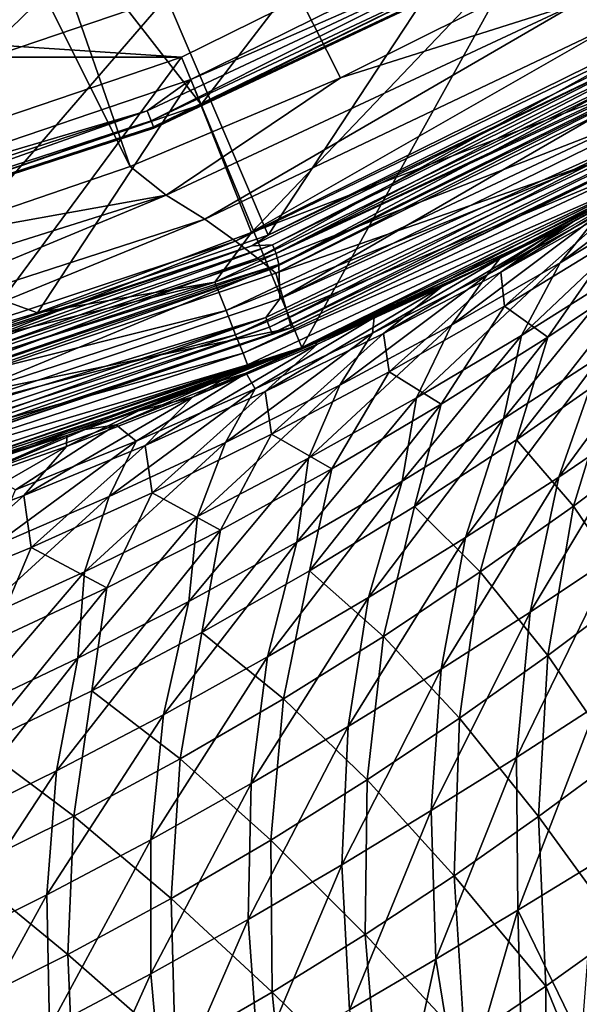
# Model space of a CAD drawing. Header units: metres. Extents: x -23 to 23, y -109 to 35.
# Tile 44 of 73: x 7.01 to 10.57, y -25.42 to -19.16. Entities that reach past the tile are written whole.
import ezdxf

# ---------------------------------------------------------------- set-up
doc = ezdxf.new("R2010")
doc.units = ezdxf.units.M
doc.layers.add('solid_ORA_SW0003', color=7, linetype='CONTINUOUS')

msp = doc.modelspace()

# ---------------------------------------------------------------- linework, layer by layer
at = {"layer": 'solid_ORA_SW0003'}
for points in [[(7.709366, -20.096739, 160.176529), (4.14563, -9.858438, 160.442612), (2.803801, -10.313928, 160.442612)], [(9.048654, -19.534679, 160.176529), (10.347272, -18.884146, 160.176529), (4.14563, -9.858438, 160.442612)], [(7.709366, -20.096739, 160.176529), (9.048654, -19.534679, 160.176529), (4.14563, -9.858438, 160.442612)], [(6.335428, -20.567797, 160.176529), (7.709366, -20.096739, 160.176529), (2.803801, -10.313928, 160.442612)], [(11.212497, -19.237213, 117.822166), (10.374965, -17.820051, 129.534592), (12.631996, -16.31193, 129.534592)], [(10.5, -18.186533), (12.783937, -16.660458), (11.499855, -19.918674)], [(12.99223, -17.500805, 160.137115), (10.557005, -19.056734, 160.137115), (10.814513, -19.181601, 160.035065)], [(8.161504, -19.703611, 116.300888), (9.718325, -17.677567, 118.094048), (7.426106, -18.756203, 118.094048)], [(8.161504, -19.703611, 116.300888), (10.663518, -18.469755, 116.300888), (9.718325, -17.677567, 118.094048)], [(8.587959, -20.534079, 117.822166), (7.940594, -19.020536, 129.534592), (10.374965, -17.820051, 129.534592)], [(11.212497, -19.237213, 117.822166), (8.587959, -20.534079, 117.822166), (10.374965, -17.820051, 129.534592)], [(8.036352, -19.40147, -1.4), (-8.036352, -19.40147, -1.4), (-10.499936, -18.186563, -1.4)], [(10.499936, -18.186563, -1.4), (8.036352, -19.40147, -1.4), (-10.499936, -18.186563, -1.4)], [(10.499936, -18.186563, -1.4), (8.03641, -19.401442), (8.036352, -19.40147, -1.4)], [(8.03641, -19.401442), (10.5, -18.186533), (8.801523, -21.249292)], [(10.499936, -18.186563, -1.4), (10.5, -18.186533), (8.03641, -19.401442)], [(10.5, -18.186533), (11.499855, -19.918674), (8.801523, -21.249292)], [(5.016774, -19.539043, 118.094048), (7.426106, -18.756203, 118.094048), (4.691648, -18.272762, 119.784218)], [(10.577221, -18.320169, 116), (8.095416, -19.544064, 116), (8.481118, -20.516104, 116)], [(10.230353, -18.608944, 116.017273), (8.095416, -19.544064, 116), (10.577221, -18.320169, 116)], [(10.577221, -18.320169, 116), (8.481118, -20.516104, 116), (11.08684, -19.233353, 116)], [(10.286965, -18.71192, 116.221725), (10.663518, -18.469755, 116.300888), (8.161504, -19.703611, 116.300888)], [(10.230353, -18.608944, 116.017273), (7.817365, -19.74441, 116.017273), (8.095416, -19.544064, 116)], [(7.842209, -19.807158, 116.066353), (7.817365, -19.74441, 116.017273), (10.230353, -18.608944, 116.017273)], [(10.262866, -18.668083, 116.066353), (7.842209, -19.807158, 116.066353), (10.230353, -18.608944, 116.017273)], [(7.857517, -19.845821, 116.138702), (7.842209, -19.807158, 116.066353), (10.262866, -18.668083, 116.066353)], [(10.282899, -18.704523, 116.138702), (7.857517, -19.845821, 116.138702), (10.262866, -18.668083, 116.066353)], [(7.860624, -19.85367, 116.221725), (7.857517, -19.845821, 116.138702), (10.282899, -18.704523, 116.138702)], [(10.286965, -18.71192, 116.221725), (7.860624, -19.85367, 116.221725), (10.282899, -18.704523, 116.138702)], [(10.286965, -18.71192, 116.221725), (8.161504, -19.703611, 116.300888), (7.860624, -19.85367, 116.221725)], [(5.519843, -20.600334, 116.300888), (7.426106, -18.756203, 118.094048), (5.016774, -19.539043, 118.094048)], [(5.519843, -20.600334, 116.300888), (8.161504, -19.703611, 116.300888), (7.426106, -18.756203, 118.094048)], [(10.557005, -19.056734, 160.137115), (10.347272, -18.884146, 160.176529), (9.048654, -19.534679, 160.176529)], [(-7.940594, -19.020536, 129.534592), (7.940594, -19.020536, 129.534592), (5.370188, -19.89304, 129.534592)], [(5.816689, -21.477535, 117.822166), (5.370188, -19.89304, 129.534592), (7.940594, -19.020536, 129.534592)], [(8.587959, -20.534079, 117.822166), (5.816689, -21.477535, 117.822166), (7.940594, -19.020536, 129.534592)], [(10.557005, -19.056734, 160.137115), (9.048654, -19.534679, 160.176529), (7.938237, -20.27874, 160.137115)], [(10.557005, -19.056734, 160.137115), (7.938237, -20.27874, 160.137115), (8.184771, -20.433342, 160.035065)], [(10.557005, -19.056734, 160.137115), (8.184771, -20.433342, 160.035065), (10.814513, -19.181601, 160.035065)], [(10.814513, -19.181601, 160.035065), (8.184771, -20.433342, 160.035065), (8.3793, -20.571466, 159.87706)], [(10.814513, -19.181601, 160.035065), (8.3793, -20.571466, 159.87706), (11.02011, -19.296055, 159.87706)], [(10.794291, -19.634743, 115.972954), (11.08684, -19.233353, 116), (8.481118, -20.516104, 116)], [(11.063982, -19.347906, 117.754692), (8.587959, -20.534079, 117.822166), (11.212497, -19.237213, 117.822166)], [(11.02011, -19.296055, 159.87706), (8.3793, -20.571466, 159.87706), (8.520247, -20.680445, 159.673401)], [(11.02011, -19.296055, 159.87706), (8.520247, -20.680445, 159.673401), (11.170399, -19.387764, 159.673401)], [(11.248767, -19.29339, 117.699104), (8.615584, -20.594923, 117.699104), (11.063982, -19.347906, 117.754692)], [(8.639068, -20.651466, 117.662666), (8.615584, -20.594923, 117.699104), (11.248767, -19.29339, 117.699104)], [(11.279426, -19.346384, 117.662666), (8.639068, -20.651466, 117.662666), (11.248767, -19.29339, 117.699104)], [(8.036352, -19.40147, -1.4), (5.435241, -20.284431, -1.4), (-8.036352, -19.40147, -1.4)], [(5.435198, -20.284437), (8.03641, -19.401442), (5.952879, -22.21627)], [(8.036352, -19.40147, -1.4), (8.03641, -19.401442), (5.435198, -20.284437)], [(8.036352, -19.40147, -1.4), (5.435198, -20.284437), (5.435241, -20.284431, -1.4)], [(8.03641, -19.401442), (8.801523, -21.249292), (5.952879, -22.21627)], [(11.063982, -19.347906, 117.754692), (8.483074, -20.601324, 117.754692), (8.587959, -20.534079, 117.822166)], [(8.615584, -20.594923, 117.699104), (8.483074, -20.601324, 117.754692), (11.063982, -19.347906, 117.754692)], [(11.170399, -19.387764, 159.673401), (8.520247, -20.680445, 159.673401), (8.606414, -20.750414, 159.437363)], [(11.170399, -19.387764, 159.673401), (8.606414, -20.750414, 159.437363), (11.262775, -19.447132, 159.437363)], [(11.279426, -19.346384, 117.662666), (11.305045, -19.412479, 117.650002), (8.639068, -20.651466, 117.662666)], [(11.262775, -19.447132, 159.437363), (8.606414, -20.750414, 159.437363), (8.637061, -20.775072, 159.185638)], [(11.262775, -19.447132, 159.437363), (8.637061, -20.775072, 159.185638), (11.295598, -19.468025, 159.185638)], [(11.44176, -19.800066, 117.851746), (11.295598, -19.468025, 159.185638), (8.637061, -20.775072, 159.185638)], [(8.639068, -20.651466, 117.662666), (11.305045, -19.412479, 117.650002), (8.655604, -20.720427, 117.650002)], [(8.661221, -20.938934, 117.650002), (8.655604, -20.720427, 117.650002), (11.305045, -19.412479, 117.650002)], [(11.342541, -19.626421, 117.650002), (8.661221, -20.938934, 117.650002), (11.305045, -19.412479, 117.650002)], [(8.095416, -19.544064, 116), (5.475091, -20.43354, 116), (7.119846, -21.0273, 116)], [(7.817365, -19.74441, 116.017273), (5.475091, -20.43354, 116), (8.095416, -19.544064, 116)], [(8.095416, -19.544064, 116), (7.119846, -21.0273, 116), (8.481118, -20.516104, 116)], [(7.938237, -20.27874, 160.137115), (9.048654, -19.534679, 160.176529), (7.709366, -20.096739, 160.176529)], [(8.248289, -20.8328, 115.972954), (10.794291, -19.634743, 115.972954), (8.481118, -20.516104, 116)], [(10.887371, -19.804054, 115.893135), (10.794291, -19.634743, 115.972954), (8.248289, -20.8328, 115.972954)], [(11.214039, -19.787609, 117.665291), (8.661221, -20.938934, 117.650002), (11.342541, -19.626421, 117.650002)], [(7.860624, -19.85367, 116.221725), (8.161504, -19.703611, 116.300888), (5.519843, -20.600334, 116.300888)], [(7.817365, -19.74441, 116.017273), (5.281092, -20.568495, 116.017273), (5.475091, -20.43354, 116)], [(5.297875, -20.633862, 116.066353), (5.281092, -20.568495, 116.017273), (7.817365, -19.74441, 116.017273)], [(7.842209, -19.807158, 116.066353), (5.297875, -20.633862, 116.066353), (7.817365, -19.74441, 116.017273)], [(5.308217, -20.674139, 116.138702), (5.297875, -20.633862, 116.066353), (7.842209, -19.807158, 116.066353)], [(7.857517, -19.845821, 116.138702), (5.308217, -20.674139, 116.138702), (7.842209, -19.807158, 116.066353)], [(8.319414, -21.012442, 115.893135), (10.887371, -19.804054, 115.893135), (8.248289, -20.8328, 115.972954)], [(10.96731, -19.949463, 115.765984), (10.887371, -19.804054, 115.893135), (8.319414, -21.012442, 115.893135)], [(8.57183, -21.058172, 117.665291), (8.661221, -20.938934, 117.650002), (11.214039, -19.787609, 117.665291)], [(8.57183, -21.058172, 117.665291), (11.214039, -19.787609, 117.665291), (8.596296, -21.118704, 117.709145)], [(11.214039, -19.787609, 117.665291), (11.246045, -19.844513, 117.709145), (8.596296, -21.118704, 117.709145)], [(8.596296, -21.118704, 117.709145), (11.246045, -19.844513, 117.709145), (8.612518, -21.158842, 117.774673)], [(11.246045, -19.844513, 117.709145), (11.267268, -19.882246, 117.774673), (8.612518, -21.158842, 117.774673)], [(8.7368, -21.1241, 117.851746), (11.44176, -19.800066, 117.851746), (8.637061, -20.775072, 159.185638)], [(11.267268, -19.882246, 117.774673), (11.44176, -19.800066, 117.851746), (8.7368, -21.1241, 117.851746)], [(5.310316, -20.682316, 116.221725), (5.308217, -20.674139, 116.138702), (7.857517, -19.845821, 116.138702)], [(7.860624, -19.85367, 116.221725), (5.310316, -20.682316, 116.221725), (7.857517, -19.845821, 116.138702)], [(7.860624, -19.85367, 116.221725), (5.519843, -20.600334, 116.300888), (5.310316, -20.682316, 116.221725)], [(8.612518, -21.158842, 117.774673), (11.267268, -19.882246, 117.774673), (8.7368, -21.1241, 117.851746)], [(8.380499, -21.166723, 115.765984), (10.96731, -19.949463, 115.765984), (8.319414, -21.012442, 115.893135)], [(11.02865, -20.061039, 115.600182), (10.96731, -19.949463, 115.765984), (8.380499, -21.166723, 115.765984)], [(9.317904, -21.027998, 73.315689), (8.801523, -21.249292), (11.499855, -19.918674)], [(8.801719, -21.249229, 115.199997), (11.060059, -20.166187, 107.807594), (11.5, -19.918585, 115.199997)], [(8.801719, -21.249229, 115.199997), (11.5, -19.918585, 115.199997), (11.067203, -20.131166, 115.407059)], [(9.317904, -21.027998, 73.315689), (11.499855, -19.918674), (9.873488, -20.772921, 73.820328)], [(9.873488, -20.772921, 73.820328), (11.499855, -19.918674), (10.060686, -20.682905, 73.998322)], [(10.060686, -20.682905, 73.998322), (11.499855, -19.918674), (10.428992, -20.499662, 74.360229)], [(10.428992, -20.499662, 74.360229), (11.499855, -19.918674), (10.982118, -20.208738, 74.93438)], [(11.392206, -19.997173, 75.982635), (11.119423, -20.302599, 76.924904), (10.446137, -20.710442, 76.408264)], [(10.695512, -20.399014, 75.490807), (11.392206, -19.997173, 75.982635), (10.446137, -20.710442, 76.408264)], [(8.427371, -21.285109, 115.600182), (11.02865, -20.061039, 115.600182), (8.380499, -21.166723, 115.765984)], [(11.067203, -20.131166, 115.407059), (11.02865, -20.061039, 115.600182), (8.427371, -21.285109, 115.600182)], [(7.938237, -20.27874, 160.137115), (7.709366, -20.096739, 160.176529), (6.335428, -20.567797, 160.176529)], [(8.45683, -21.359514, 115.407059), (11.067203, -20.131166, 115.407059), (8.427371, -21.285109, 115.600182)], [(8.801719, -21.249229, 115.199997), (11.067203, -20.131166, 115.407059), (8.45683, -21.359514, 115.407059)], [(8.801719, -21.249229, 115.199997), (10.524003, -20.451048, 108.317795), (11.060059, -20.166187, 107.807594)], [(10.982118, -20.208738, 74.93438), (10.695512, -20.399014, 75.490807), (9.980973, -20.786554, 75.025009)], [(10.428992, -20.499662, 74.360229), (10.982118, -20.208738, 74.93438), (9.980973, -20.786554, 75.025009)], [(11.060059, -20.166187, 107.807594), (10.066741, -20.769339, 107.408211), (10.799984, -20.359249, 107.018097)], [(11.060059, -20.166187, 107.807594), (10.524003, -20.451048, 108.317795), (10.066741, -20.769339, 107.408211)], [(7.938237, -20.27874, 160.137115), (6.335428, -20.567797, 160.176529), (5.181457, -21.145575, 160.137115)], [(7.938237, -20.27874, 160.137115), (5.181457, -21.145575, 160.137115), (5.413532, -21.329248, 160.035065)], [(7.938237, -20.27874, 160.137115), (5.413532, -21.329248, 160.035065), (8.184771, -20.433342, 160.035065)], [(11.119423, -20.302599, 76.924904), (10.846842, -20.765419, 77.794609), (10.199832, -21.171417, 77.256538)], [(10.446137, -20.710442, 76.408264), (11.119423, -20.302599, 76.924904), (10.199832, -21.171417, 77.256538)], [(10.695512, -20.399014, 75.490807), (10.446137, -20.710442, 76.408264), (9.753171, -21.106121, 75.920815)], [(9.980973, -20.786554, 75.025009), (10.695512, -20.399014, 75.490807), (9.753171, -21.106121, 75.920815)], [(10.799984, -20.359249, 107.018097), (10.066741, -20.769339, 107.408211), (10.090226, -20.98444, 106.268997)], [(10.799984, -20.359249, 107.018097), (10.090226, -20.98444, 106.268997), (10.80947, -20.546537, 105.836105)], [(8.184771, -20.433342, 160.035065), (5.413532, -21.329248, 160.035065), (5.59424, -21.490156, 159.87706)], [(5.475091, -20.43354, 116), (5.72716, -21.448521, 116), (7.119846, -21.0273, 116)], [(8.184771, -20.433342, 160.035065), (5.59424, -21.490156, 159.87706), (8.3793, -20.571466, 159.87706)], [(8.801719, -21.249229, 115.199997), (10.466387, -20.480595, 108.370415), (10.524003, -20.451048, 108.317795)], [(10.524003, -20.451048, 108.317795), (10.466387, -20.480595, 108.370415), (10.066741, -20.769339, 107.408211)], [(8.248289, -20.8328, 115.972954), (8.481118, -20.516104, 116), (7.119846, -21.0273, 116)], [(8.801719, -21.249229, 115.199997), (9.979387, -20.722254, 108.797981), (10.466387, -20.480595, 108.370415)], [(10.466387, -20.480595, 108.370415), (9.322246, -21.159262, 107.770668), (10.066741, -20.769339, 107.408211)], [(10.466387, -20.480595, 108.370415), (9.688523, -20.864988, 108.725151), (9.322246, -21.159262, 107.770668)], [(9.979387, -20.722254, 108.797981), (9.688523, -20.864988, 108.725151), (10.466387, -20.480595, 108.370415)], [(10.060686, -20.682905, 73.998322), (10.428992, -20.499662, 74.360229), (9.980973, -20.786554, 75.025009)], [(8.3793, -20.571466, 159.87706), (5.59424, -21.490156, 159.87706), (5.723841, -21.615562, 159.673401)], [(8.3793, -20.571466, 159.87706), (5.723841, -21.615562, 159.673401), (8.520247, -20.680445, 159.673401)], [(8.483074, -20.601324, 117.754692), (5.816689, -21.477535, 117.822166), (8.587959, -20.534079, 117.822166)], [(8.615584, -20.594923, 117.699104), (5.835088, -21.541748, 117.699104), (8.483074, -20.601324, 117.754692)], [(5.850992, -21.60087, 117.662666), (5.835088, -21.541748, 117.699104), (8.615584, -20.594923, 117.699104)], [(8.639068, -20.651466, 117.662666), (5.850992, -21.60087, 117.662666), (8.615584, -20.594923, 117.699104)], [(10.80947, -20.546537, 105.836105), (10.090226, -20.98444, 106.268997), (10.366356, -21.182287, 105.005127)], [(10.80947, -20.546537, 105.836105), (10.366356, -21.182287, 105.005127), (11.027255, -20.740246, 104.538261)], [(8.483074, -20.601324, 117.754692), (5.763216, -21.514841, 117.754692), (5.816689, -21.477535, 117.822166)], [(5.835088, -21.541748, 117.699104), (5.763216, -21.514841, 117.754692), (8.483074, -20.601324, 117.754692)], [(8.639068, -20.651466, 117.662666), (8.655604, -20.720427, 117.650002), (5.850992, -21.60087, 117.662666)], [(8.520247, -20.680445, 159.673401), (5.723841, -21.615562, 159.673401), (5.802572, -21.695545, 159.437363)], [(8.520247, -20.680445, 159.673401), (5.802572, -21.695545, 159.437363), (8.606414, -20.750414, 159.437363)], [(5.830966, -21.889957, 117.650002), (5.857306, -21.671684, 117.650002), (8.655604, -20.720427, 117.650002)], [(8.661221, -20.938934, 117.650002), (5.830966, -21.889957, 117.650002), (8.655604, -20.720427, 117.650002)], [(5.850992, -21.60087, 117.662666), (8.655604, -20.720427, 117.650002), (5.857306, -21.671684, 117.650002)], [(10.060686, -20.682905, 73.998322), (9.980973, -20.786554, 75.025009), (9.250351, -21.157869, 74.586357)], [(9.262446, -21.057196, 73.559219), (10.060686, -20.682905, 73.998322), (9.250351, -21.157869, 74.586357)], [(9.873488, -20.772921, 73.820328), (10.060686, -20.682905, 73.998322), (9.262446, -21.057196, 73.559219)], [(10.446137, -20.710442, 76.408264), (10.199832, -21.171417, 77.256538), (9.531469, -21.568071, 76.749893)], [(9.753171, -21.106121, 75.920815), (10.446137, -20.710442, 76.408264), (9.531469, -21.568071, 76.749893)], [(8.606414, -20.750414, 159.437363), (5.802572, -21.695545, 159.437363), (5.830608, -21.723763, 159.185638)], [(8.606414, -20.750414, 159.437363), (5.830608, -21.723763, 159.185638), (8.637061, -20.775072, 159.185638)], [(8.7368, -21.1241, 117.851746), (8.637061, -20.775072, 159.185638), (5.830608, -21.723763, 159.185638)], [(8.801719, -21.249229, 115.199997), (9.428906, -20.978458, 109.247902), (9.979387, -20.722254, 108.797981)], [(9.317904, -21.027998, 73.315689), (9.873488, -20.772921, 73.820328), (9.262446, -21.057196, 73.559219)], [(10.066741, -20.769339, 107.408211), (9.322246, -21.159262, 107.770668), (9.356374, -21.402973, 106.671127)], [(10.066741, -20.769339, 107.408211), (9.356374, -21.402973, 106.671127), (10.090226, -20.98444, 106.268997)], [(9.979387, -20.722254, 108.797981), (9.428906, -20.978458, 109.247902), (9.688523, -20.864988, 108.725151)], [(10.846842, -20.765419, 77.794609), (10.708243, -21.298136, 78.683769), (10.085732, -21.700823, 78.115868)], [(10.199832, -21.171417, 77.256538), (10.846842, -20.765419, 77.794609), (10.085732, -21.700823, 78.115868)], [(11.027255, -20.740246, 104.538261), (10.166406, -21.835388, 104.124527), (10.793919, -21.399158, 103.637329)], [(11.027255, -20.740246, 104.538261), (10.366356, -21.182287, 105.005127), (10.166406, -21.835388, 104.124527)], [(5.572207, -21.702312, 115.972954), (8.248289, -20.8328, 115.972954), (5.72716, -21.448521, 116)], [(8.319414, -21.012442, 115.893135), (8.248289, -20.8328, 115.972954), (5.572207, -21.702312, 115.972954)], [(8.248289, -20.8328, 115.972954), (7.119846, -21.0273, 116), (5.72716, -21.448521, 116)], [(9.980973, -20.786554, 75.025009), (9.753171, -21.106121, 75.920815), (9.042417, -21.487249, 75.463127)], [(9.250351, -21.157869, 74.586357), (9.980973, -20.786554, 75.025009), (9.042417, -21.487249, 75.463127)], [(9.688523, -20.864988, 108.725151), (8.567586, -21.52721, 108.105309), (9.322246, -21.159262, 107.770668)], [(9.688523, -20.864988, 108.725151), (8.901305, -21.227104, 109.053787), (8.567586, -21.52721, 108.105309)], [(9.428906, -20.978458, 109.247902), (8.901305, -21.227104, 109.053787), (9.688523, -20.864988, 108.725151)], [(11.303856, -20.891525, 79.27813), (11.000259, -21.688572, 79.912857), (10.436089, -22.072481, 79.311623)], [(10.708243, -21.298136, 78.683769), (11.303856, -20.891525, 79.27813), (10.436089, -22.072481, 79.311623)], [(8.57183, -21.058172, 117.665291), (5.830966, -21.889957, 117.650002), (8.661221, -20.938934, 117.650002)], [(5.620256, -21.889452, 115.893135), (8.319414, -21.012442, 115.893135), (5.572207, -21.702312, 115.972954)], [(8.380499, -21.166723, 115.765984), (8.319414, -21.012442, 115.893135), (5.620256, -21.889452, 115.893135)], [(9.317904, -21.027998, 73.315689), (9.262446, -21.057196, 73.559219), (8.447289, -21.410738, 73.148071)], [(8.767175, -21.263506, 72.847313), (9.317904, -21.027998, 73.315689), (8.447289, -21.410738, 73.148071)], [(8.767175, -21.263506, 72.847313), (8.801523, -21.249292), (9.317904, -21.027998, 73.315689)], [(8.801719, -21.249229, 115.199997), (8.874294, -21.219023, 109.66729), (9.428906, -20.978458, 109.247902)], [(9.428906, -20.978458, 109.247902), (8.874294, -21.219023, 109.66729), (8.901305, -21.227104, 109.053787)], [(10.090226, -20.98444, 106.268997), (9.356374, -21.402973, 106.671127), (9.687941, -21.609404, 105.441353)], [(10.090226, -20.98444, 106.268997), (9.687941, -21.609404, 105.441353), (10.366356, -21.182287, 105.005127)], [(5.788813, -21.980349, 117.665291), (5.830966, -21.889957, 117.650002), (8.57183, -21.058172, 117.665291)], [(5.788813, -21.980349, 117.665291), (8.57183, -21.058172, 117.665291), (5.805336, -22.043516, 117.709145)], [(8.57183, -21.058172, 117.665291), (8.596296, -21.118704, 117.709145), (5.805336, -22.043516, 117.709145)], [(8.447289, -21.410738, 73.148071), (9.262446, -21.057196, 73.559219), (8.505287, -21.510984, 74.176727)], [(9.262446, -21.057196, 73.559219), (9.250351, -21.157869, 74.586357), (8.505287, -21.510984, 74.176727)], [(5.805336, -22.043516, 117.709145), (8.596296, -21.118704, 117.709145), (5.816292, -22.085398, 117.774673)], [(8.596296, -21.118704, 117.709145), (8.612518, -21.158842, 117.774673), (5.816292, -22.085398, 117.774673)], [(5.816292, -22.085398, 117.774673), (8.612518, -21.158842, 117.774673), (5.882028, -22.083326, 117.851746)], [(5.882028, -22.083326, 117.851746), (8.7368, -21.1241, 117.851746), (5.830608, -21.723763, 159.185638)], [(8.612518, -21.158842, 117.774673), (8.7368, -21.1241, 117.851746), (5.882028, -22.083326, 117.851746)], [(9.250351, -21.157869, 74.586357), (9.042417, -21.487249, 75.463127), (8.315851, -21.851519, 75.037224)], [(8.505287, -21.510984, 74.176727), (9.250351, -21.157869, 74.586357), (8.315851, -21.851519, 75.037224)], [(9.322246, -21.159262, 107.770668), (8.567586, -21.52721, 108.105309), (8.609137, -21.799826, 107.042274)], [(9.322246, -21.159262, 107.770668), (8.609137, -21.799826, 107.042274), (9.356374, -21.402973, 106.671127)], [(9.753171, -21.106121, 75.920815), (9.531469, -21.568071, 76.749893), (8.843504, -21.952631, 76.275124)], [(9.042417, -21.487249, 75.463127), (9.753171, -21.106121, 75.920815), (8.843504, -21.952631, 76.275124)], [(5.661522, -22.050173, 115.765984), (8.380499, -21.166723, 115.765984), (5.620256, -21.889452, 115.893135)], [(8.427371, -21.285109, 115.600182), (8.380499, -21.166723, 115.765984), (5.661522, -22.050173, 115.765984)], [(8.874294, -21.219023, 109.66729), (8.106129, -21.56509, 109.355392), (8.901305, -21.227104, 109.053787)], [(8.874294, -21.219023, 109.66729), (8.318602, -21.442968, 110.056313), (8.106129, -21.56509, 109.355392)], [(8.801719, -21.249229, 115.199997), (8.318602, -21.442968, 110.056313), (8.874294, -21.219023, 109.66729)], [(10.199832, -21.171417, 77.256538), (10.085732, -21.700823, 78.115868), (9.439261, -22.097881, 77.580925)], [(9.531469, -21.568071, 76.749893), (10.199832, -21.171417, 77.256538), (9.439261, -22.097881, 77.580925)], [(10.366356, -21.182287, 105.005127), (9.518507, -22.259426, 104.580673), (10.166406, -21.835388, 104.124527)], [(10.366356, -21.182287, 105.005127), (9.687941, -21.609404, 105.441353), (9.518507, -22.259426, 104.580673)], [(5.693187, -22.173498, 115.600182), (8.427371, -21.285109, 115.600182), (5.661522, -22.050173, 115.765984)], [(8.45683, -21.359514, 115.407059), (8.427371, -21.285109, 115.600182), (5.693187, -22.173498, 115.600182)], [(5.952838, -22.216293, 115.199997), (8.318602, -21.442968, 110.056313), (8.801719, -21.249229, 115.199997)], [(5.952838, -22.216293, 115.199997), (8.801719, -21.249229, 115.199997), (8.45683, -21.359514, 115.407059)], [(6.647759, -22.018339, 71.326889), (5.952879, -22.21627), (8.801523, -21.249292)], [(6.647759, -22.018339, 71.326889), (8.801523, -21.249292), (6.944707, -21.926491, 71.513832)], [(6.944707, -21.926491, 71.513832), (8.801523, -21.249292), (7.423354, -21.769102, 71.833237)], [(7.423354, -21.769102, 71.833237), (8.801523, -21.249292), (8.222603, -21.479963, 72.4151)], [(8.901305, -21.227104, 109.053787), (7.803958, -21.871338, 108.411789), (8.567586, -21.52721, 108.105309)], [(8.901305, -21.227104, 109.053787), (8.106129, -21.56509, 109.355392), (7.803958, -21.871338, 108.411789)], [(8.222603, -21.479963, 72.4151), (8.801523, -21.249292), (8.767175, -21.263506, 72.847313)], [(8.222603, -21.479963, 72.4151), (8.767175, -21.263506, 72.847313), (8.447289, -21.410738, 73.148071)], [(10.708243, -21.298136, 78.683769), (10.436089, -22.072481, 79.311623), (9.843315, -22.456514, 78.737038)], [(10.085732, -21.700823, 78.115868), (10.708243, -21.298136, 78.683769), (9.843315, -22.456514, 78.737038)], [(5.713089, -22.251009, 115.407059), (8.45683, -21.359514, 115.407059), (5.693187, -22.173498, 115.600182)], [(5.952838, -22.216293, 115.199997), (8.45683, -21.359514, 115.407059), (5.713089, -22.251009, 115.407059)], [(9.356374, -21.402973, 106.671127), (8.609137, -21.799826, 107.042274), (8.993179, -22.019121, 105.846985)], [(9.356374, -21.402973, 106.671127), (8.993179, -22.019121, 105.846985), (9.687941, -21.609404, 105.441353)], [(10.793919, -21.399158, 103.637329), (10.166406, -21.835388, 104.124527), (10.529582, -22.256359, 102.907715)], [(10.793919, -21.399158, 103.637329), (10.529582, -22.256359, 102.907715), (11.098145, -21.831394, 102.38205)], [(5.952838, -22.216293, 115.199997), (7.76301, -21.650305, 110.415306), (8.318602, -21.442968, 110.056313)], [(7.619533, -21.740276, 72.769165), (8.447289, -21.410738, 73.148071), (7.747811, -21.843815, 73.797806)], [(8.222603, -21.479963, 72.4151), (8.447289, -21.410738, 73.148071), (7.619533, -21.740276, 72.769165)], [(8.447289, -21.410738, 73.148071), (8.505287, -21.510984, 74.176727), (7.747811, -21.843815, 73.797806)], [(8.318602, -21.442968, 110.056313), (7.76301, -21.650305, 110.415306), (8.106129, -21.56509, 109.355392)], [(7.423354, -21.769102, 71.833237), (8.222603, -21.479963, 72.4151), (7.619533, -21.740276, 72.769165)], [(8.505287, -21.510984, 74.176727), (8.315851, -21.851519, 75.037224), (7.575725, -22.196484, 74.644722)], [(7.747811, -21.843815, 73.797806), (8.505287, -21.510984, 74.176727), (7.575725, -22.196484, 74.644722)], [(8.567586, -21.52721, 108.105309), (7.803958, -21.871338, 108.411789), (7.849942, -22.172714, 107.382095)], [(8.567586, -21.52721, 108.105309), (7.849942, -22.172714, 107.382095), (8.609137, -21.799826, 107.042274)], [(9.042417, -21.487249, 75.463127), (8.843504, -21.952631, 76.275124), (8.138171, -22.322449, 75.834251)], [(8.315851, -21.851519, 75.037224), (9.042417, -21.487249, 75.463127), (8.138171, -22.322449, 75.834251)], [(8.106129, -21.56509, 109.355392), (7.032725, -22.189795, 108.689682), (7.803958, -21.871338, 108.411789)], [(8.106129, -21.56509, 109.355392), (7.304174, -21.877274, 109.629509), (7.032725, -22.189795, 108.689682)], [(7.76301, -21.650305, 110.415306), (7.304174, -21.877274, 109.629509), (8.106129, -21.56509, 109.355392)], [(9.531469, -21.568071, 76.749893), (9.439261, -22.097881, 77.580925), (8.770578, -22.4862, 77.079979)], [(8.843504, -21.952631, 76.275124), (9.531469, -21.568071, 76.749893), (8.770578, -22.4862, 77.079979)], [(5.952838, -22.216293, 115.199997), (7.307139, -21.808386, 110.688705), (7.76301, -21.650305, 110.415306)], [(7.76301, -21.650305, 110.415306), (7.307139, -21.808386, 110.688705), (7.304174, -21.877274, 109.629509)], [(9.687941, -21.609404, 105.441353), (8.851362, -22.668474, 105.005791), (9.518507, -22.259426, 104.580673)], [(9.687941, -21.609404, 105.441353), (8.993179, -22.019121, 105.846985), (8.851362, -22.668474, 105.005791)], [(10.085732, -21.700823, 78.115868), (9.843315, -22.456514, 78.737038), (9.225412, -22.838562, 78.195419)], [(9.439261, -22.097881, 77.580925), (10.085732, -21.700823, 78.115868), (9.225412, -22.838562, 78.195419)], [(11.000259, -21.688572, 79.912857), (10.790039, -22.572412, 80.465096), (10.254454, -22.930435, 79.858246)], [(10.436089, -22.072481, 79.311623), (11.000259, -21.688572, 79.912857), (10.254454, -22.930435, 79.858246)], [(6.781528, -22.043489, 72.424789), (7.619533, -21.740276, 72.769165), (6.980149, -22.154142, 73.451393)], [(7.423354, -21.769102, 71.833237), (7.619533, -21.740276, 72.769165), (6.781528, -22.043489, 72.424789)], [(6.944707, -21.926491, 71.513832), (7.423354, -21.769102, 71.833237), (6.781528, -22.043489, 72.424789)], [(7.619533, -21.740276, 72.769165), (7.747811, -21.843815, 73.797806), (6.980149, -22.154142, 73.451393)], [(5.952838, -22.216293, 115.199997), (6.933893, -21.929914, 110.898758), (7.307139, -21.808386, 110.688705)], [(7.307139, -21.808386, 110.688705), (6.496762, -22.161976, 109.875633), (7.304174, -21.877274, 109.629509)], [(7.307139, -21.808386, 110.688705), (6.503565, -22.064203, 110.911644), (6.496762, -22.161976, 109.875633)], [(6.933893, -21.929914, 110.898758), (6.503565, -22.064203, 110.911644), (7.307139, -21.808386, 110.688705)], [(7.747811, -21.843815, 73.797806), (7.575725, -22.196484, 74.644722), (6.824563, -22.519569, 74.287331)], [(6.980149, -22.154142, 73.451393), (7.747811, -21.843815, 73.797806), (6.824563, -22.519569, 74.287331)], [(8.609137, -21.799826, 107.042274), (7.849942, -22.172714, 107.382095), (8.283381, -22.408964, 106.221634)], [(8.609137, -21.799826, 107.042274), (8.283381, -22.408964, 106.221634), (8.993179, -22.019121, 105.846985)], [(10.166406, -21.835388, 104.124527), (9.518507, -22.259426, 104.580673), (9.936898, -22.675198, 103.404327)], [(10.166406, -21.835388, 104.124527), (9.936898, -22.675198, 103.404327), (10.529582, -22.256359, 102.907715)], [(11.098145, -21.831394, 102.38205), (10.529582, -22.256359, 102.907715), (10.901842, -22.805574, 101.735474)], [(7.304174, -21.877274, 109.629509), (6.255399, -22.48073, 108.938553), (7.032725, -22.189795, 108.689682)], [(7.304174, -21.877274, 109.629509), (6.496762, -22.161976, 109.875633), (6.255399, -22.48073, 108.938553)], [(7.803958, -21.871338, 108.411789), (7.032725, -22.189795, 108.689682), (7.080392, -22.519323, 107.690102)], [(7.803958, -21.871338, 108.411789), (7.080392, -22.519323, 107.690102), (7.849942, -22.172714, 107.382095)], [(8.315851, -21.851519, 75.037224), (8.138171, -22.322449, 75.834251), (7.417868, -22.674728, 75.428925)], [(7.575725, -22.196484, 74.644722), (8.315851, -21.851519, 75.037224), (7.417868, -22.674728, 75.428925)], [(8.843504, -21.952631, 76.275124), (8.770578, -22.4862, 77.079979), (8.081979, -22.862734, 76.614838)], [(8.138171, -22.322449, 75.834251), (8.843504, -21.952631, 76.275124), (8.081979, -22.862734, 76.614838)], [(8.993179, -22.019121, 105.846985), (8.166354, -23.059736, 105.399254), (8.851362, -22.668474, 105.005791)], [(8.993179, -22.019121, 105.846985), (8.283381, -22.408964, 106.221634), (8.166354, -23.059736, 105.399254)], [(9.439261, -22.097881, 77.580925), (9.225412, -22.838562, 78.195419), (8.584021, -23.215368, 77.688011)], [(8.770578, -22.4862, 77.079979), (9.439261, -22.097881, 77.580925), (8.584021, -23.215368, 77.688011)], [(10.436089, -22.072481, 79.311623), (10.254454, -22.930435, 79.858246), (9.68887, -23.292856, 79.277748)], [(9.843315, -22.456514, 78.737038), (10.436089, -22.072481, 79.311623), (9.68887, -23.292856, 79.277748)], [(7.032725, -22.189795, 108.689682), (6.255399, -22.48073, 108.938553), (6.302294, -22.837339, 107.965775)], [(7.032725, -22.189795, 108.689682), (6.302294, -22.837339, 107.965775), (7.080392, -22.519323, 107.690102)], [(7.575725, -22.196484, 74.644722), (7.417868, -22.674728, 75.428925), (6.685286, -23.006533, 75.06076)], [(6.824563, -22.519569, 74.287331), (7.575725, -22.196484, 74.644722), (6.685286, -23.006533, 75.06076)], [(7.849942, -22.172714, 107.382095), (7.080392, -22.519323, 107.690102), (7.560027, -22.776476, 106.564842)], [(7.849942, -22.172714, 107.382095), (7.560027, -22.776476, 106.564842), (8.283381, -22.408964, 106.221634)], [(9.518507, -22.259426, 104.580673), (8.851362, -22.668474, 105.005791), (9.321423, -23.084833, 103.870911)], [(9.518507, -22.259426, 104.580673), (9.321423, -23.084833, 103.870911), (9.936898, -22.675198, 103.404327)], [(10.529582, -22.256359, 102.907715), (9.936898, -22.675198, 103.404327), (10.366241, -23.206747, 102.269691)], [(10.529582, -22.256359, 102.907715), (10.366241, -23.206747, 102.269691), (10.901842, -22.805574, 101.735474)], [(8.138171, -22.322449, 75.834251), (8.081979, -22.862734, 76.614838), (7.376018, -23.224253, 76.187401)], [(7.417868, -22.674728, 75.428925), (8.138171, -22.322449, 75.834251), (7.376018, -23.224253, 76.187401)], [(8.283381, -22.408964, 106.221634), (7.465012, -23.430456, 105.760414), (8.166354, -23.059736, 105.399254)], [(8.283381, -22.408964, 106.221634), (7.560027, -22.776476, 106.564842), (7.465012, -23.430456, 105.760414)], [(9.843315, -22.456514, 78.737038), (9.68887, -23.292856, 79.277748), (9.096843, -23.657225, 78.729462)], [(9.225412, -22.838562, 78.195419), (9.843315, -22.456514, 78.737038), (9.096843, -23.657225, 78.729462)], [(7.080392, -22.519323, 107.690102), (6.302294, -22.837339, 107.965775), (6.824791, -23.119177, 106.87603)], [(7.080392, -22.519323, 107.690102), (6.824791, -23.119177, 106.87603), (7.560027, -22.776476, 106.564842)], [(8.770578, -22.4862, 77.079979), (8.584021, -23.215368, 77.688011), (7.921374, -23.58367, 77.216713)], [(8.081979, -22.862734, 76.614838), (8.770578, -22.4862, 77.079979), (7.921374, -23.58367, 77.216713)], [(10.790039, -22.572412, 80.465096), (10.677484, -23.525017, 80.923584), (10.167044, -23.854502, 80.312492)], [(10.254454, -22.930435, 79.858246), (10.790039, -22.572412, 80.465096), (10.167044, -23.854502, 80.312492)], [(7.417868, -22.674728, 75.428925), (7.376018, -23.224253, 76.187401), (6.655471, -23.567373, 75.799294)], [(6.685286, -23.006533, 75.06076), (7.417868, -22.674728, 75.428925), (6.655471, -23.567373, 75.799294)], [(8.851362, -22.668474, 105.005791), (8.166354, -23.059736, 105.399254), (8.684223, -23.482265, 104.307114)], [(8.851362, -22.668474, 105.005791), (8.684223, -23.482265, 104.307114), (9.321423, -23.084833, 103.870911)], [(9.936898, -22.675198, 103.404327), (9.321423, -23.084833, 103.870911), (9.804005, -23.605255, 102.776665)], [(9.936898, -22.675198, 103.404327), (9.804005, -23.605255, 102.776665), (10.366241, -23.206747, 102.269691)], [(7.560027, -22.776476, 106.564842), (6.749072, -23.777843, 106.088524), (7.465012, -23.430456, 105.760414)], [(7.560027, -22.776476, 106.564842), (6.824791, -23.119177, 106.87603), (6.749072, -23.777843, 106.088524)], [(9.225412, -22.838562, 78.195419), (9.096843, -23.657225, 78.729462), (8.479895, -24.020174, 78.21492)], [(8.584021, -23.215368, 77.688011), (9.225412, -22.838562, 78.195419), (8.479895, -24.020174, 78.21492)], [(10.901842, -22.805574, 101.735474), (10.366241, -23.206747, 102.269691), (10.814851, -23.856262, 101.193153)], [(8.081979, -22.862734, 76.614838), (7.921374, -23.58367, 77.216713), (7.239951, -23.939993, 76.783409)], [(7.376018, -23.224253, 76.187401), (8.081979, -22.862734, 76.614838), (7.239951, -23.939993, 76.783409)], [(10.254454, -22.930435, 79.858246), (10.167044, -23.854502, 80.312492), (9.625548, -24.192793, 79.726967)], [(9.68887, -23.292856, 79.277748), (10.254454, -22.930435, 79.858246), (9.625548, -24.192793, 79.726967)], [(8.166354, -23.059736, 105.399254), (7.465012, -23.430456, 105.760414), (8.026674, -23.864498, 104.712044)], [(8.166354, -23.059736, 105.399254), (8.026674, -23.864498, 104.712044), (8.684223, -23.482265, 104.307114)], [(9.321423, -23.084833, 103.870911), (8.684223, -23.482265, 104.307114), (9.216416, -23.997833, 103.255028)], [(9.321423, -23.084833, 103.870911), (9.216416, -23.997833, 103.255028), (9.804005, -23.605255, 102.776665)], [(7.376018, -23.224253, 76.187401), (7.239951, -23.939993, 76.783409), (6.542389, -24.28068, 76.389709)], [(6.655471, -23.567373, 75.799294), (7.376018, -23.224253, 76.187401), (6.542389, -24.28068, 76.389709)], [(8.584021, -23.215368, 77.688011), (8.479895, -24.020174, 78.21492), (7.84011, -24.378262, 77.736137)], [(7.921374, -23.58367, 77.216713), (8.584021, -23.215368, 77.688011), (7.84011, -24.378262, 77.736137)], [(10.366241, -23.206747, 102.269691), (9.804005, -23.605255, 102.776665), (10.307224, -24.230938, 101.736267)], [(10.366241, -23.206747, 102.269691), (10.307224, -24.230938, 101.736267), (10.814851, -23.856262, 101.193153)], [(9.68887, -23.292856, 79.277748), (9.625548, -24.192793, 79.726967), (9.056176, -24.53717, 79.172157)], [(9.096843, -23.657225, 78.729462), (9.68887, -23.292856, 79.277748), (9.056176, -24.53717, 79.172157)], [(7.465012, -23.430456, 105.760414), (6.749072, -23.777843, 106.088524), (7.350273, -24.228563, 105.084808)], [(7.465012, -23.430456, 105.760414), (7.350273, -24.228563, 105.084808), (8.026674, -23.864498, 104.712044)], [(8.684223, -23.482265, 104.307114), (8.026674, -23.864498, 104.712044), (8.604461, -24.381294, 103.70401)], [(8.684223, -23.482265, 104.307114), (8.604461, -24.381294, 103.70401), (9.216416, -23.997833, 103.255028)], [(10.167044, -23.854502, 80.312492), (10.677484, -23.525017, 80.923584), (10.175641, -24.825829, 80.665092)], [(10.677484, -23.525017, 80.923584), (10.664887, -24.526953, 81.278969), (10.175641, -24.825829, 80.665092)], [(7.921374, -23.58367, 77.216713), (7.84011, -24.378262, 77.736137), (7.179779, -24.727798, 77.295044)], [(7.239951, -23.939993, 76.783409), (7.921374, -23.58367, 77.216713), (7.179779, -24.727798, 77.295044)], [(9.096843, -23.657225, 78.729462), (9.056176, -24.53717, 79.172157), (8.460324, -24.884201, 78.649971)], [(8.479895, -24.020174, 78.21492), (9.096843, -23.657225, 78.729462), (8.460324, -24.884201, 78.649971)], [(9.804005, -23.605255, 102.776665), (9.216416, -23.997833, 103.255028), (9.770436, -24.60659, 102.254326)], [(9.804005, -23.605255, 102.776665), (9.770436, -24.60659, 102.254326), (10.307224, -24.230938, 101.736267)], [(6.749072, -23.777843, 106.088524), (6.656726, -24.571447, 105.424446), (7.350273, -24.228563, 105.084808)], [(8.026674, -23.864498, 104.712044), (7.350273, -24.228563, 105.084808), (7.969447, -24.752457, 104.122406)], [(8.026674, -23.864498, 104.712044), (7.969447, -24.752457, 104.122406), (8.604461, -24.381294, 103.70401)], [(9.625548, -24.192793, 79.726967), (10.167044, -23.854502, 80.312492), (9.654643, -25.137962, 80.075531)], [(10.167044, -23.854502, 80.312492), (10.175641, -24.825829, 80.665092), (9.654643, -25.137962, 80.075531)], [(10.814851, -23.856262, 101.193153), (10.307224, -24.230938, 101.736267), (10.838945, -24.962027, 100.766144)], [(7.239951, -23.939993, 76.783409), (7.179779, -24.727798, 77.295044), (6.501292, -25.064856, 76.893265)], [(6.542389, -24.28068, 76.389709), (7.239951, -23.939993, 76.783409), (6.501292, -25.064856, 76.893265)], [(8.479895, -24.020174, 78.21492), (8.460324, -24.884201, 78.649971), (7.839843, -25.230307, 78.162529)], [(7.84011, -24.378262, 77.736137), (8.479895, -24.020174, 78.21492), (7.839843, -25.230307, 78.162529)], [(9.216416, -23.997833, 103.255028), (8.604461, -24.381294, 103.70401), (9.20563, -24.979803, 102.74559)], [(9.216416, -23.997833, 103.255028), (9.20563, -24.979803, 102.74559), (9.770436, -24.60659, 102.254326)], [(9.056176, -24.53717, 79.172157), (9.625548, -24.192793, 79.726967), (9.104241, -25.460447, 79.514488)], [(9.625548, -24.192793, 79.726967), (9.654643, -25.137962, 80.075531), (9.104241, -25.460447, 79.514488)], [(7.350273, -24.228563, 105.084808), (6.656726, -24.571447, 105.424446), (7.312794, -25.108141, 104.509026)], [(7.350273, -24.228563, 105.084808), (7.312794, -25.108141, 104.509026), (7.969447, -24.752457, 104.122406)], [(10.307224, -24.230938, 101.736267), (9.770436, -24.60659, 102.254326), (10.353739, -25.308041, 101.318321)], [(10.307224, -24.230938, 101.736267), (10.353739, -25.308041, 101.318321), (10.838945, -24.962027, 100.766144)], [(7.179779, -24.727798, 77.295044), (7.84011, -24.378262, 77.736137), (7.19673, -25.571602, 77.711861)], [(7.84011, -24.378262, 77.736137), (7.839843, -25.230307, 78.162529), (7.19673, -25.571602, 77.711861)], [(8.604461, -24.381294, 103.70401), (7.969447, -24.752457, 104.122406), (8.613701, -25.347223, 103.208794)], [(8.604461, -24.381294, 103.70401), (8.613701, -25.347223, 103.208794), (9.20563, -24.979803, 102.74559)], [(8.460324, -24.884201, 78.649971), (9.056176, -24.53717, 79.172157), (8.525708, -25.789827, 78.984276)], [(9.056176, -24.53717, 79.172157), (9.104241, -25.460447, 79.514488), (8.525708, -25.789827, 78.984276)], [(10.175641, -24.825829, 80.665092), (10.664887, -24.526953, 81.278969), (10.579697, -25.654312, 81.291573)], [(6.656726, -24.571447, 105.424446), (6.636121, -25.44511, 104.862648), (7.312794, -25.108141, 104.509026)], [(9.770436, -24.60659, 102.254326), (9.20563, -24.979803, 102.74559), (9.836878, -25.658779, 101.847977)], [(9.770436, -24.60659, 102.254326), (9.836878, -25.658779, 101.847977), (10.353739, -25.308041, 101.318321)], [(6.501292, -25.064856, 76.893265), (7.179779, -24.727798, 77.295044), (6.53302, -25.903906, 77.299683)], [(7.179779, -24.727798, 77.295044), (7.19673, -25.571602, 77.711861), (6.53302, -25.903906, 77.299683)], [(7.969447, -24.752457, 104.122406), (7.312794, -25.108141, 104.509026), (7.995842, -25.705498, 103.642372)], [(7.969447, -24.752457, 104.122406), (7.995842, -25.705498, 103.642372), (8.613701, -25.347223, 103.208794)], [(9.654643, -25.137962, 80.075531), (10.175641, -24.825829, 80.665092), (9.809463, -26.088856, 80.354271)], [(10.175641, -24.825829, 80.665092), (10.204203, -25.866461, 80.815773), (9.809463, -26.088856, 80.354271)], [(10.175641, -24.825829, 80.665092), (10.579697, -25.654312, 81.291573), (10.204203, -25.866461, 80.815773)], [(7.839843, -25.230307, 78.162529), (8.460324, -24.884201, 78.649971), (7.92058, -26.122419, 78.48719)], [(8.460324, -24.884201, 78.649971), (8.525708, -25.789827, 78.984276), (7.92058, -26.122419, 78.48719)], [(10.838945, -24.962027, 100.766144), (10.353739, -25.308041, 101.318321), (10.742461, -26.256517, 100.747353)], [(9.20563, -24.979803, 102.74559), (8.613701, -25.347223, 103.208794), (9.289284, -26.010712, 102.352989)], [(9.20563, -24.979803, 102.74559), (9.289284, -26.010712, 102.352989), (9.836878, -25.658779, 101.847977)], [(7.312794, -25.108141, 104.509026), (6.636121, -25.44511, 104.862648), (7.353341, -26.051247, 104.044815)], [(7.312794, -25.108141, 104.509026), (7.353341, -26.051247, 104.044815), (7.995842, -25.705498, 103.642372)], [(9.104241, -25.460447, 79.514488), (9.654643, -25.137962, 80.075531), (9.39537, -26.320826, 79.907829)], [(9.654643, -25.137962, 80.075531), (9.809463, -26.088856, 80.354271), (9.39537, -26.320826, 79.907829)], [(7.19673, -25.571602, 77.711861), (7.839843, -25.230307, 78.162529), (7.290458, -26.454187, 78.02536)], [(7.839843, -25.230307, 78.162529), (7.92058, -26.122419, 78.48719), (7.290458, -26.454187, 78.02536)], [(8.613701, -25.347223, 103.208794), (7.995842, -25.705498, 103.642372), (8.711758, -26.36035, 102.831558)], [(8.613701, -25.347223, 103.208794), (8.711758, -26.36035, 102.831558), (9.289284, -26.010712, 102.352989)], [(10.353739, -25.308041, 101.318321), (9.836878, -25.658779, 101.847977), (10.348207, -26.517355, 101.199265)], [(10.353739, -25.308041, 101.318321), (10.348207, -26.517355, 101.199265), (10.742461, -26.256517, 100.747353)]]:
    msp.add_3dface(points, dxfattribs=at)

doc.saveas('drawing.dxf')
